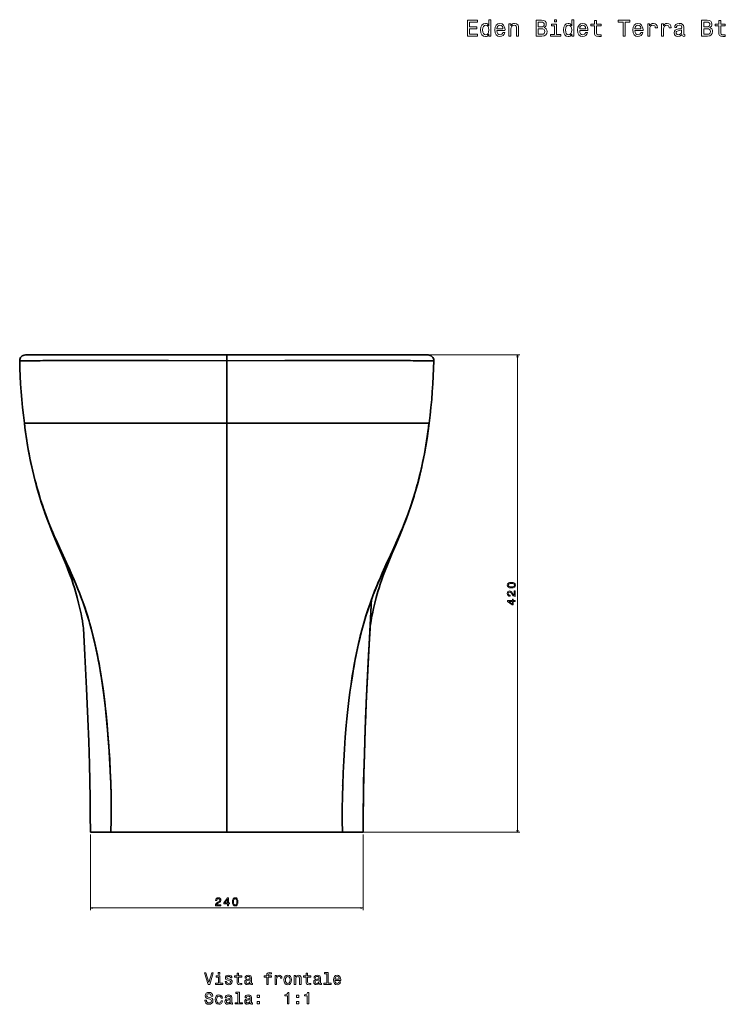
# Model space of a CAD drawing. Extents: x 387 to 1634, y -115 to 1622.
# Tile 3 of 4: x 387 to 1008, y 756 to 1622. Entities that reach past the tile are written whole.
import ezdxf

# ---------------------------------------------------------------- set-up
doc = ezdxf.new("R2010")
doc.units = 0

msp = doc.modelspace()

# ---------------------------------------------------------------- linework, layer by layer
at = {"color": 7, "lineweight": 35, "ltscale": 0.032505}
msp.add_line((393.48, 1327.1), (392.18, 1327.1), dxfattribs=at)
at = {"color": 7, "lineweight": 35}
for p, q in [((392.18, 1327.1), (569.35, 1327.1)), ((569.35, 1327.1), (393.67, 1327.1)), ((413.08, 1327.1), (442.11, 1327.1)), ((569.35, 1327.1), (424.76, 1327.1)), ((429.45, 1327.1), (524.07, 1327.1)), ((452.34, 1327.1), (569.35, 1327.1)), ((524.07, 1327.1), (569.35, 1327.1)), ((746.52, 1327.1), (569.35, 1327.1)), ((569.35, 1327.1), (686.36, 1327.1)), ((746.52, 1327.1), (569.35, 1327.1)), ((614.63, 1327.1), (569.35, 1327.1)), ((569.35, 1327.1), (713.94, 1327.1)), ((709.25, 1327.1), (614.63, 1327.1)), ((725.62, 1327.1), (696.58, 1327.1)), ((569.35, 1322.05), (569.35, 1267.1)), ((569.35, 1322.05), (569.35, 1267.1)), ((406.11, 1267.1), (547.81, 1267.1)), ((406.12, 1267.1), (547.81, 1267.1)), ((547.81, 1267.1), (569.35, 1267.1)), ((547.82, 1267.1), (569.35, 1267.1)), ((569.35, 1267.1), (569.35, 907.1)), ((569.35, 1267.1), (569.35, 907.1)), ((590.89, 1267.1), (569.35, 1267.1)), ((590.88, 1267.1), (569.35, 1267.1)), ((732.59, 1267.1), (590.88, 1267.1)), ((732.58, 1267.1), (590.89, 1267.1)), ((569.35, 907.1), (467.5, 907.1)), ((467.5, 907.1), (569.35, 907.1)), ((671.2, 907.1), (569.35, 907.1)), ((671.2, 907.1), (569.35, 907.1))]:
    msp.add_line(p, q, dxfattribs=at)
at = {"color": 7, "lineweight": 35, "ltscale": 0.000402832}
msp.add_line((392.4, 1327.1), (392.39, 1327.1), dxfattribs=at)
at = {"color": 7, "lineweight": 35, "ltscale": 0.000344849}
msp.add_line((392.39, 1327.1), (392.4, 1327.1), dxfattribs=at)
at = {"color": 7, "lineweight": 35, "ltscale": 0.09776}
for p, q in [((392.4, 1327.1), (396.31, 1327.1)), ((746.3, 1327.1), (742.39, 1327.1))]:
    msp.add_line(p, q, dxfattribs=at)
at = {"color": 7, "lineweight": 35, "ltscale": 0.41908}
for p, q in [((396.31, 1327.1), (413.08, 1327.1)), ((742.39, 1327.1), (725.62, 1327.1))]:
    msp.add_line(p, q, dxfattribs=at)
at = {"color": 7, "lineweight": 35, "ltscale": 2.59399e-05}
for p, q in [((424.76, 1327.1), (424.76, 1327.1)), ((424.76, 1327.1), (424.76, 1327.1)), ((424.76, 1327.1), (424.76, 1327.1)), ((424.76, 1327.1), (424.76, 1327.1)), ((713.94, 1327.1), (713.94, 1327.1)), ((713.94, 1327.1), (713.94, 1327.1)), ((713.94, 1327.1), (713.94, 1327.1)), ((713.94, 1327.1), (713.94, 1327.1))]:
    msp.add_line(p, q, dxfattribs=at)
at = {"color": 7, "lineweight": 35, "ltscale": 0.000952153}
for p, q in [((429.45, 1327.1), (429.49, 1327.1)), ((429.49, 1327.1), (429.45, 1327.1)), ((709.21, 1327.1), (709.25, 1327.1)), ((709.25, 1327.1), (709.21, 1327.1))]:
    msp.add_line(p, q, dxfattribs=at)
at = {"color": 7, "lineweight": 35, "ltscale": 0.255646}
for p, q in [((442.11, 1327.1), (452.34, 1327.1)), ((686.36, 1327.1), (696.58, 1327.1))]:
    msp.add_line(p, q, dxfattribs=at)
at = {"color": 7, "lineweight": 35, "ltscale": 0.000111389}
for p, q in [((524.07, 1327.1), (524.08, 1327.1)), ((524.07, 1327.1), (524.08, 1327.1)), ((614.63, 1327.1), (614.62, 1327.1)), ((614.63, 1327.1), (614.62, 1327.1))]:
    msp.add_line(p, q, dxfattribs=at)
at = {"color": 7, "lineweight": 35, "ltscale": 0.4375}
for p, q in [((551.85, 1327.1), (569.35, 1327.1)), ((569.35, 1327.1), (586.85, 1327.1))]:
    msp.add_line(p, q, dxfattribs=at)
at = {"color": 7, "lineweight": 35, "ltscale": 0.126382}
msp.add_line((569.35, 1327.1), (569.35, 1322.05), dxfattribs=at)
msp.add_line((569.35, 1327.1), (569.35, 1322.05), dxfattribs=at)
at = {"color": 7, "lineweight": 35, "ltscale": 0.000645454}
msp.add_line((742.39, 1327.1), (742.41, 1327.1), dxfattribs=at)
at = {"color": 7, "lineweight": 35, "ltscale": 0.000750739}
msp.add_line((742.39, 1327.1), (742.42, 1327.1), dxfattribs=at)
at = {"color": 7, "lineweight": 13}
for p, q in [((744.42, 1327.1), (827.27, 1327.1)), ((825.27, 907.1), (825.27, 1327.1)), ((449.35, 905.1), (449.35, 838.43)), ((673.35, 907.1), (827.27, 907.1)), ((689.35, 905.1), (689.35, 838.43)), ((689.35, 840.43), (449.35, 840.43))]:
    msp.add_line(p, q, dxfattribs=at)
at = {"color": 7, "lineweight": 35, "ltscale": 0.000343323}
for p, q in [((746.31, 1327.1), (746.3, 1327.1)), ((391.33, 1267.1), (391.35, 1267.1)), ((747.37, 1267.1), (747.35, 1267.1))]:
    msp.add_line(p, q, dxfattribs=at)
at = {"color": 7, "lineweight": 35, "ltscale": 0.000366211}
msp.add_line((746.3, 1327.1), (746.31, 1327.1), dxfattribs=at)
at = {"color": 7, "lineweight": 35, "ltscale": 0.019904}
msp.add_line((569.35, 1294.94), (569.35, 1294.14), dxfattribs=at)
at = {"color": 7, "lineweight": 35, "ltscale": 0.455322}
msp.add_line((569.35, 1285.31), (569.35, 1267.1), dxfattribs=at)
at = {"color": 7, "lineweight": 35, "ltscale": 0.001001}
for p, q in [((406.07, 1267.1), (406.11, 1267.1)), ((732.63, 1267.1), (732.59, 1267.1))]:
    msp.add_line(p, q, dxfattribs=at)
at = {"color": 7, "lineweight": 35, "ltscale": 0.001}
msp.add_line((406.08, 1267.1), (406.12, 1267.1), dxfattribs=at)
at = {"color": 7, "lineweight": 35, "ltscale": 0.125851}
msp.add_line((569.35, 1272.13), (569.35, 1267.1), dxfattribs=at)
at = {"color": 7, "lineweight": 35, "ltscale": 0.000999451}
msp.add_line((732.62, 1267.1), (732.58, 1267.1), dxfattribs=at)
at = {"color": 7, "lineweight": 35, "ltscale": 0.002818}
msp.add_line((441.84, 1112.25), (441.83, 1112.36), dxfattribs=at)
at = {"color": 7, "lineweight": 35, "ltscale": 0.002815}
for p, q in [((441.84, 1112.24), (441.83, 1112.35)), ((696.86, 1112.24), (696.87, 1112.36))]:
    msp.add_line(p, q, dxfattribs=at)
at = {"color": 7, "lineweight": 35, "ltscale": 0.005603}
for p, q in [((462.15, 1020.51), (462.15, 1020.29)), ((462.15, 1020.29), (462.15, 1020.51))]:
    msp.add_line(p, q, dxfattribs=at)
at = {"color": 7, "lineweight": 35, "ltscale": 0.005602}
for p, q in [((676.55, 1020.29), (676.55, 1020.52)), ((676.55, 1020.52), (676.55, 1020.29))]:
    msp.add_line(p, q, dxfattribs=at)
at = {"color": 7, "lineweight": 35, "ltscale": 0.006339}
for p, q in [((464.75, 994.41), (464.75, 994.16)), ((464.75, 994.41), (464.75, 994.16)), ((673.95, 994.16), (673.95, 994.41)), ((673.95, 994.16), (673.95, 994.41))]:
    msp.add_line(p, q, dxfattribs=at)
at = {"color": 7, "lineweight": 35, "ltscale": 0.00724}
for p, q in [((467.35, 947.81), (467.35, 948.1)), ((467.35, 947.81), (467.35, 948.1)), ((671.35, 948.11), (671.35, 947.82)), ((671.35, 948.11), (671.35, 947.82))]:
    msp.add_line(p, q, dxfattribs=at)
at = {"color": 7, "lineweight": 35, "ltscale": 0.45384}
msp.add_line((467.5, 907.1), (449.35, 907.1), dxfattribs=at)
at = {"color": 7, "lineweight": 35, "ltscale": 0.453835}
for p, q in [((467.5, 907.1), (449.35, 907.1)), ((689.35, 907.1), (671.2, 907.1)), ((671.2, 907.1), (689.35, 907.1))]:
    msp.add_line(p, q, dxfattribs=at)
at = {"color": 7, "lineweight": 13}
for points in [[(781.18, 1607.67), (790.06, 1607.67), (790.06, 1609.37), (783.04, 1609.37), (783.04, 1614.11), (789.29, 1614.11), (789.29, 1615.78), (783.04, 1615.78), (783.04, 1619.98), (789.9, 1619.98), (789.9, 1621.67), (781.18, 1621.67)], [(800.05, 1609.35), (800.05, 1607.67), (801.82, 1607.67), (801.82, 1622.16), (800.07, 1622.16), (800.07, 1616.85), (798.72, 1618.39), (797.89, 1618.75), (796.94, 1618.89), (795.23, 1618.49), (793.89, 1617.36), (793.03, 1615.54), (792.72, 1613.1), (793.03, 1610.66), (793.89, 1608.82), (795.23, 1607.67), (796.94, 1607.29), (797.89, 1607.43), (798.74, 1607.8)], [(848.66, 1615.24), (850.08, 1616.41), (850.44, 1617.2), (850.56, 1618.16), (850.3, 1619.68), (849.51, 1620.77), (848.24, 1621.43), (846.46, 1621.67), (841.48, 1621.67), (841.48, 1607.67), (846.75, 1607.67), (848.62, 1607.96), (850.01, 1608.78), (850.88, 1610.09), (851.18, 1611.87), (851, 1613.06), (850.52, 1614.05), (849.73, 1614.77)], [(859.6, 1622.16), (857.72, 1622.16), (857.72, 1620.14), (859.6, 1620.14)], [(872.91, 1609.35), (872.91, 1607.67), (874.69, 1607.67), (874.69, 1622.16), (872.93, 1622.16), (872.93, 1616.85), (871.58, 1618.39), (870.75, 1618.75), (869.8, 1618.89), (868.09, 1618.49), (866.76, 1617.36), (865.89, 1615.54), (865.59, 1613.1), (865.89, 1610.66), (866.76, 1608.82), (868.09, 1607.67), (869.8, 1607.29), (870.75, 1607.43), (871.6, 1607.8)], [(892.92, 1616.63), (892.92, 1611.2), (893.04, 1609.45), (893.61, 1608.24), (894.74, 1607.53), (896.65, 1607.29), (898.75, 1607.39), (898.75, 1608.92), (897.22, 1608.8), (895.83, 1608.97), (895.08, 1609.47), (894.76, 1610.32), (894.7, 1611.51), (894.7, 1616.63), (898.75, 1616.63), (898.75, 1618.14), (894.7, 1618.14), (894.7, 1621.31), (892.92, 1621.31), (892.92, 1618.14), (889.86, 1618.14), (889.86, 1616.63)], [(918.08, 1607.67), (919.93, 1607.67), (919.93, 1619.98), (924.17, 1619.98), (924.17, 1621.67), (913.82, 1621.67), (913.82, 1619.98), (918.08, 1619.98)], [(994.39, 1615.24), (995.8, 1616.41), (996.17, 1617.2), (996.29, 1618.16), (996.03, 1619.68), (995.24, 1620.77), (993.97, 1621.43), (992.19, 1621.67), (987.21, 1621.67), (987.21, 1607.67), (992.48, 1607.67), (994.35, 1607.96), (995.74, 1608.78), (996.61, 1610.09), (996.91, 1611.87), (996.73, 1613.06), (996.25, 1614.05), (995.46, 1614.77)], [(1002.22, 1616.63), (1002.22, 1611.2), (1002.34, 1609.45), (1002.91, 1608.24), (1004.04, 1607.53), (1005.95, 1607.29), (1008.05, 1607.39), (1008.05, 1608.92), (1006.52, 1608.8), (1005.12, 1608.97), (1004.38, 1609.47), (1004.06, 1610.32), (1003.99, 1611.51), (1003.99, 1616.63), (1008.05, 1616.63), (1008.05, 1618.14), (1003.99, 1618.14), (1003.99, 1621.31), (1002.22, 1621.31), (1002.22, 1618.14), (999.15, 1618.14), (999.15, 1616.63)], [(797.24, 1617.3), (798.41, 1617.01), (799.3, 1616.23), (799.82, 1614.92), (800.03, 1613.1), (799.82, 1611.26), (799.3, 1609.95), (798.41, 1609.15), (797.24, 1608.88), (796.13, 1609.15), (795.29, 1609.95), (794.72, 1611.29), (794.54, 1613.1), (794.72, 1614.9), (795.29, 1616.21), (796.13, 1617.01)], [(807.09, 1612.58), (814.19, 1612.58), (814.21, 1613.4), (813.89, 1615.72), (813, 1617.46), (811.59, 1618.51), (809.71, 1618.89), (807.87, 1618.49), (806.46, 1617.36), (805.55, 1615.52), (805.23, 1613.1), (805.53, 1610.62), (806.44, 1608.8), (807.83, 1607.67), (809.65, 1607.29), (811.22, 1607.55), (812.51, 1608.24), (813.46, 1609.33), (814.01, 1610.78), (812.25, 1610.78), (811.89, 1609.97), (811.36, 1609.37), (809.87, 1608.88), (808.72, 1609.11), (807.85, 1609.81), (807.29, 1610.96), (807.09, 1612.52)], [(807.09, 1614.07), (807.31, 1615.46), (807.85, 1616.49), (808.68, 1617.11), (809.77, 1617.34), (810.84, 1617.11), (811.67, 1616.49), (812.17, 1615.46), (812.35, 1614.07)], [(817.68, 1607.67), (819.45, 1607.67), (819.45, 1613.93), (819.63, 1615.36), (820.22, 1616.41), (821.13, 1617.05), (822.34, 1617.3), (823.31, 1617.09), (823.91, 1616.55), (824.21, 1615.64), (824.31, 1614.43), (824.31, 1607.67), (826.09, 1607.67), (826.09, 1614.8), (826.01, 1616.23), (825.65, 1617.42), (824.46, 1618.51), (822.6, 1618.89), (821.57, 1618.75), (820.7, 1618.37), (819.96, 1617.72), (819.37, 1616.85), (819.37, 1618.51), (817.68, 1618.51)], [(846.08, 1615.86), (843.34, 1615.86), (843.34, 1620), (846.24, 1620), (847.33, 1619.88), (848.1, 1619.52), (848.56, 1618.89), (848.72, 1617.96), (848.54, 1617.03), (848.06, 1616.39), (847.23, 1615.99)], [(846.53, 1609.35), (843.34, 1609.35), (843.34, 1614.17), (846.34, 1614.17), (847.61, 1614.03), (848.52, 1613.6), (849.07, 1612.88), (849.25, 1611.83), (849.07, 1610.72), (848.56, 1609.95), (847.72, 1609.49)], [(859.54, 1609.17), (859.54, 1618.14), (854.98, 1618.14), (854.98, 1616.63), (857.76, 1616.63), (857.76, 1609.17), (854.13, 1609.17), (854.13, 1607.67), (863.21, 1607.67), (863.21, 1609.17)], [(870.11, 1617.3), (871.28, 1617.01), (872.16, 1616.23), (872.69, 1614.92), (872.89, 1613.1), (872.69, 1611.26), (872.16, 1609.95), (871.28, 1609.15), (870.11, 1608.88), (869, 1609.15), (868.15, 1609.95), (867.59, 1611.29), (867.4, 1613.1), (867.59, 1614.9), (868.15, 1616.21), (869, 1617.01)], [(879.95, 1612.58), (887.05, 1612.58), (887.07, 1613.4), (886.75, 1615.72), (885.86, 1617.46), (884.45, 1618.51), (882.57, 1618.89), (880.74, 1618.49), (879.33, 1617.36), (878.42, 1615.52), (878.1, 1613.1), (878.4, 1610.62), (879.31, 1608.8), (880.7, 1607.67), (882.51, 1607.29), (884.09, 1607.55), (885.38, 1608.24), (886.33, 1609.33), (886.87, 1610.78), (885.12, 1610.78), (884.75, 1609.97), (884.23, 1609.37), (882.74, 1608.88), (881.59, 1609.11), (880.72, 1609.81), (880.15, 1610.96), (879.95, 1612.52)], [(879.95, 1614.07), (880.17, 1615.46), (880.72, 1616.49), (881.55, 1617.11), (882.63, 1617.34), (883.7, 1617.11), (884.53, 1616.49), (885.04, 1615.46), (885.22, 1614.07)], [(928.53, 1612.58), (935.63, 1612.58), (935.65, 1613.4), (935.33, 1615.72), (934.44, 1617.46), (933.03, 1618.51), (931.15, 1618.89), (929.31, 1618.49), (927.9, 1617.36), (926.99, 1615.52), (926.67, 1613.1), (926.97, 1610.62), (927.88, 1608.8), (929.27, 1607.67), (931.09, 1607.29), (932.66, 1607.55), (933.95, 1608.24), (934.9, 1609.33), (935.45, 1610.78), (933.69, 1610.78), (933.33, 1609.97), (932.8, 1609.37), (931.31, 1608.88), (930.16, 1609.11), (929.29, 1609.81), (928.73, 1610.96), (928.53, 1612.52)], [(928.53, 1614.07), (928.75, 1615.46), (929.29, 1616.49), (930.12, 1617.11), (931.21, 1617.34), (932.28, 1617.11), (933.11, 1616.49), (933.61, 1615.46), (933.79, 1614.07)], [(939.78, 1607.67), (941.56, 1607.67), (941.56, 1613.87), (941.74, 1615.36), (942.29, 1616.43), (943.17, 1617.07), (944.36, 1617.3), (945.25, 1617.16), (945.92, 1616.75), (946.32, 1616.07), (946.46, 1615.14), (948.26, 1615.14), (948.01, 1616.77), (947.35, 1617.94), (946.24, 1618.65), (944.73, 1618.89), (943.7, 1618.73), (942.81, 1618.33), (942.02, 1617.64), (941.4, 1616.71), (941.4, 1618.51), (939.78, 1618.51)], [(951.93, 1607.67), (953.7, 1607.67), (953.7, 1613.87), (953.89, 1615.36), (954.43, 1616.43), (955.32, 1617.07), (956.51, 1617.3), (957.4, 1617.16), (958.06, 1616.75), (958.46, 1616.07), (958.61, 1615.14), (960.4, 1615.14), (960.16, 1616.77), (959.49, 1617.94), (958.38, 1618.65), (956.87, 1618.89), (955.84, 1618.73), (954.95, 1618.33), (954.17, 1617.64), (953.54, 1616.71), (953.54, 1618.51), (951.93, 1618.51)], [(969.84, 1609.09), (969.84, 1609.03), (969.94, 1608.34), (970.25, 1607.86), (971.52, 1607.47), (972.5, 1607.63), (972.5, 1609.01), (972.08, 1608.94), (971.52, 1609.21), (971.42, 1610.01), (971.42, 1615.62), (971.17, 1617.05), (970.47, 1618.06), (969.24, 1618.67), (967.5, 1618.89), (965.81, 1618.65), (964.56, 1617.96), (963.77, 1616.89), (963.51, 1615.48), (963.51, 1615.36), (965.1, 1615.36), (965.24, 1616.21), (965.69, 1616.81), (966.41, 1617.18), (967.44, 1617.32), (968.43, 1617.22), (969.14, 1616.91), (969.56, 1616.39), (969.7, 1615.66), (969.62, 1614.82), (969.3, 1614.39), (968.49, 1614.19), (966.98, 1614.03), (965.24, 1613.67), (964.01, 1613.02), (963.29, 1612.01), (963.06, 1610.52), (963.27, 1609.19), (963.89, 1608.2), (964.9, 1607.57), (966.29, 1607.35), (968.17, 1607.77)], [(969.64, 1611.47), (969.4, 1610.42), (968.75, 1609.61), (967.78, 1609.09), (966.59, 1608.9), (965.83, 1609.01), (965.28, 1609.33), (964.94, 1609.89), (964.84, 1610.68), (964.92, 1611.39), (965.24, 1611.89), (966.53, 1612.46), (968.17, 1612.7), (969.64, 1613.18)], [(991.81, 1615.86), (989.07, 1615.86), (989.07, 1620), (991.97, 1620), (993.06, 1619.88), (993.83, 1619.52), (994.29, 1618.89), (994.45, 1617.96), (994.27, 1617.03), (993.79, 1616.39), (992.96, 1615.99)], [(992.25, 1609.35), (989.07, 1609.35), (989.07, 1614.17), (992.07, 1614.17), (993.34, 1614.03), (994.25, 1613.6), (994.8, 1612.88), (994.98, 1611.83), (994.8, 1610.72), (994.29, 1609.95), (993.44, 1609.49)], [(819.85, 1122.14), (821.43, 1122.29), (822.56, 1122.77), (823.25, 1123.52), (823.47, 1124.57), (823.25, 1125.61), (822.56, 1126.37), (821.43, 1126.83), (819.85, 1126.99), (818.28, 1126.83), (817.65, 1126.64), (817.14, 1126.37), (816.45, 1125.61), (816.22, 1124.57), (816.45, 1123.52), (817.15, 1122.77), (818.28, 1122.29)], [(823.27, 1114.64), (823.27, 1119.45), (822.4, 1119.45), (822.4, 1115.65), (821.93, 1115.86), (821.53, 1116.22), (820.82, 1117.34), (820.52, 1117.94), (820.08, 1118.6), (819.58, 1119.08), (818.98, 1119.35), (818.31, 1119.45), (817.46, 1119.28), (816.79, 1118.81), (816.37, 1118.08), (816.22, 1117.14), (816.39, 1116.17), (816.86, 1115.44), (817.62, 1114.96), (818.62, 1114.8), (818.76, 1114.8), (818.76, 1115.72), (818.68, 1115.72), (817.99, 1115.81), (817.49, 1116.08), (817.17, 1116.52), (817.06, 1117.09), (817.16, 1117.68), (817.41, 1118.11), (817.8, 1118.39), (818.3, 1118.49), (818.76, 1118.42), (819.15, 1118.23), (819.5, 1117.91), (819.8, 1117.46), (820.12, 1116.87), (820.75, 1115.88), (821.41, 1115.18), (822.22, 1114.77), (823.24, 1114.64)], [(819.85, 1123.11), (818.63, 1123.19), (817.75, 1123.44), (817.24, 1123.9), (817.06, 1124.57), (817.24, 1125.24), (817.75, 1125.69), (818.63, 1125.94), (819.85, 1126.03), (821.08, 1125.94), (821.96, 1125.69), (822.47, 1125.24), (822.64, 1124.57), (822.47, 1123.9), (821.96, 1123.44), (821.08, 1123.19)], [(823.27, 1110.18), (823.27, 1111.09), (821.53, 1111.09), (821.53, 1112.09), (820.73, 1112.09), (820.73, 1111.09), (816.42, 1111.09), (816.42, 1110.17), (820.65, 1107.11), (821.53, 1107.11), (821.53, 1110.18)], [(820.73, 1107.95), (817.59, 1110.18), (820.73, 1110.18)], [(559.42, 842.43), (564.23, 842.43), (564.23, 843.3), (560.42, 843.3), (560.64, 843.77), (561, 844.16), (562.12, 844.88), (562.71, 845.18), (563.38, 845.62), (563.85, 846.12), (564.13, 846.72), (564.23, 847.39), (564.06, 848.24), (563.58, 848.9), (562.86, 849.33), (561.92, 849.48), (560.95, 849.31), (560.21, 848.83), (559.74, 848.08), (559.58, 847.08), (559.58, 846.94), (560.5, 846.94), (560.5, 847.02), (560.59, 847.7), (560.86, 848.21), (561.29, 848.53), (561.87, 848.64), (562.45, 848.54), (562.89, 848.29), (563.17, 847.9), (563.27, 847.4), (563.2, 846.94), (563.01, 846.54), (562.68, 846.2), (562.24, 845.9), (561.65, 845.58), (560.66, 844.95), (559.96, 844.28), (559.55, 843.48), (559.42, 842.46)], [(569.9, 842.43), (570.81, 842.43), (570.81, 844.16), (571.81, 844.16), (571.81, 844.97), (570.81, 844.97), (570.81, 849.28), (569.89, 849.28), (566.83, 845.05), (566.83, 844.16), (569.9, 844.16)], [(574.39, 845.85), (574.54, 844.26), (575.02, 843.13), (575.77, 842.45), (576.82, 842.23), (577.86, 842.45), (578.62, 843.13), (579.08, 844.26), (579.24, 845.85), (579.08, 847.42), (578.89, 848.05), (578.62, 848.56), (577.86, 849.25), (576.82, 849.48), (575.77, 849.25), (575.02, 848.55), (574.54, 847.42)], [(567.67, 844.97), (569.9, 848.11), (569.9, 844.97)], [(575.36, 845.85), (575.44, 847.07), (575.69, 847.95), (576.15, 848.46), (576.82, 848.64), (577.49, 848.46), (577.94, 847.95), (578.19, 847.07), (578.27, 845.85), (578.19, 844.62), (577.94, 843.74), (577.49, 843.23), (576.82, 843.05), (576.15, 843.23), (575.69, 843.74), (575.44, 844.62)], [(556.19, 783.24), (553.69, 774.72), (551.11, 783.24), (549.74, 783.24), (552.97, 773.22), (554.41, 773.22), (557.56, 783.24)], [(563.25, 774.29), (563.25, 780.7), (560, 780.7), (560, 779.62), (561.99, 779.62), (561.99, 774.29), (559.39, 774.29), (559.39, 773.22), (565.88, 773.22), (565.88, 774.29)], [(563.3, 783.57), (561.96, 783.57), (561.96, 782.13), (563.3, 782.13)], [(571.84, 777.73), (570.62, 778.02), (569.71, 778.35), (569.41, 779.03), (569.49, 779.51), (569.8, 779.85), (570.29, 780.07), (570.99, 780.16), (571.67, 780.07), (572.2, 779.81), (572.55, 779.42), (572.69, 778.9), (573.93, 778.9), (573.93, 778.93), (573.72, 779.87), (573.12, 780.6), (572.2, 781.06), (570.99, 781.24), (569.77, 781.06), (568.87, 780.59), (568.31, 779.88), (568.14, 778.99), (568.27, 778.12), (568.67, 777.52), (569.33, 777.09), (570.3, 776.78), (571.71, 776.44), (572.58, 776.08), (572.81, 775.79), (572.89, 775.36), (572.76, 774.82), (572.42, 774.42), (571.86, 774.16), (571.11, 774.07), (570.31, 774.16), (569.74, 774.46), (569.35, 774.95), (569.19, 775.63), (567.97, 775.63), (568.17, 774.48), (568.76, 773.64), (569.7, 773.14), (570.99, 772.95), (572.35, 773.14), (573.34, 773.64), (573.95, 774.45), (574.16, 775.5), (574, 776.41), (573.56, 777.03), (572.82, 777.43)], [(578.43, 779.62), (578.43, 775.75), (578.51, 774.49), (578.92, 773.63), (579.72, 773.12), (581.09, 772.95), (582.59, 773.02), (582.59, 774.12), (581.5, 774.03), (580.5, 774.15), (579.97, 774.51), (579.74, 775.11), (579.7, 775.96), (579.7, 779.62), (582.59, 779.62), (582.59, 780.7), (579.7, 780.7), (579.7, 782.97), (578.43, 782.97), (578.43, 780.7), (576.24, 780.7), (576.24, 779.62)], [(590, 774.23), (590, 774.19), (590.07, 773.7), (590.29, 773.35), (591.19, 773.08), (591.9, 773.2), (591.9, 774.18), (591.6, 774.13), (591.19, 774.32), (591.12, 774.9), (591.12, 778.9), (590.95, 779.92), (590.44, 780.65), (589.57, 781.08), (588.33, 781.24), (587.12, 781.06), (586.22, 780.57), (585.66, 779.81), (585.47, 778.8), (585.47, 778.71), (586.61, 778.71), (586.71, 779.32), (587.03, 779.75), (587.55, 780.01), (588.28, 780.11), (588.99, 780.04), (589.49, 779.82), (589.8, 779.45), (589.9, 778.93), (589.84, 778.33), (589.61, 778.02), (589.03, 777.88), (587.95, 777.76), (586.71, 777.5), (585.83, 777.04), (585.31, 776.32), (585.16, 775.26), (585.3, 774.31), (585.75, 773.6), (586.47, 773.15), (587.46, 772.99), (588.8, 773.3)], [(604.51, 779.62), (604.51, 773.22), (605.78, 773.22), (605.78, 779.62), (608.66, 779.62), (608.66, 780.7), (605.78, 780.7), (605.78, 781.18), (605.88, 781.75), (606.21, 782.14), (606.77, 782.37), (607.58, 782.46), (608.66, 782.4), (608.66, 783.5), (607.29, 783.57), (606.05, 783.44), (605.18, 783.05), (604.67, 782.37), (604.51, 781.41), (604.51, 780.7), (602.19, 780.7), (602.19, 779.62)], [(611.9, 773.22), (613.17, 773.22), (613.17, 777.65), (613.3, 778.71), (613.69, 779.48), (614.32, 779.94), (615.17, 780.1), (615.8, 780), (616.28, 779.71), (616.57, 779.22), (616.67, 778.56), (617.95, 778.56), (617.78, 779.72), (617.3, 780.56), (616.51, 781.06), (615.43, 781.24), (614.7, 781.12), (614.06, 780.83), (613.5, 780.34), (613.05, 779.68), (613.05, 780.96), (611.9, 780.96)], [(619.72, 777.09), (619.95, 775.33), (620.62, 774.03), (621.67, 773.22), (623.08, 772.95), (624.48, 773.22), (625.53, 774.02), (626.19, 775.31), (626.44, 777.09), (626.19, 778.84), (625.53, 780.16), (624.48, 780.95), (623.08, 781.24), (621.67, 780.95), (620.62, 780.14), (619.95, 778.84)], [(621.02, 777.1), (621.15, 778.4), (621.55, 779.33), (622.2, 779.91), (623.08, 780.11), (623.95, 779.91), (624.59, 779.35), (625, 778.4), (625.14, 777.1), (625, 775.79), (624.59, 774.84), (623.95, 774.26), (623.08, 774.07), (622.2, 774.26), (621.55, 774.84), (621.15, 775.79)], [(628.77, 773.22), (630.04, 773.22), (630.04, 777.69), (630.17, 778.71), (630.59, 779.46), (631.24, 779.92), (632.1, 780.1), (632.79, 779.95), (633.23, 779.56), (633.44, 778.92), (633.51, 778.05), (633.51, 773.22), (634.78, 773.22), (634.78, 778.31), (634.72, 779.33), (634.46, 780.18), (633.61, 780.96), (632.29, 781.24), (631.55, 781.14), (630.93, 780.86), (630.4, 780.4), (629.98, 779.78), (629.98, 780.96), (628.77, 780.96)], [(639.15, 779.62), (639.15, 775.75), (639.23, 774.49), (639.64, 773.63), (640.44, 773.12), (641.81, 772.95), (643.31, 773.02), (643.31, 774.12), (642.22, 774.03), (641.22, 774.15), (640.69, 774.51), (640.46, 775.11), (640.42, 775.96), (640.42, 779.62), (643.31, 779.62), (643.31, 780.7), (640.42, 780.7), (640.42, 782.97), (639.15, 782.97), (639.15, 780.7), (636.96, 780.7), (636.96, 779.62)], [(650.72, 774.23), (650.72, 774.19), (650.79, 773.7), (651.01, 773.35), (651.91, 773.08), (652.62, 773.2), (652.62, 774.18), (652.32, 774.13), (651.91, 774.32), (651.84, 774.9), (651.84, 778.9), (651.67, 779.92), (651.16, 780.65), (650.29, 781.08), (649.05, 781.24), (647.84, 781.06), (646.94, 780.57), (646.38, 779.81), (646.19, 778.8), (646.19, 778.71), (647.33, 778.71), (647.43, 779.32), (647.75, 779.75), (648.27, 780.01), (649, 780.11), (649.71, 780.04), (650.21, 779.82), (650.52, 779.45), (650.62, 778.93), (650.56, 778.33), (650.33, 778.02), (649.75, 777.88), (648.67, 777.76), (647.43, 777.5), (646.55, 777.04), (646.04, 776.32), (645.88, 775.26), (646.02, 774.31), (646.47, 773.6), (647.19, 773.15), (648.18, 772.99), (649.52, 773.3)], [(657.32, 782.5), (657.32, 774.29), (654.71, 774.29), (654.71, 773.22), (661.18, 773.22), (661.18, 774.29), (658.59, 774.29), (658.59, 783.57), (655.33, 783.57), (655.33, 782.5)], [(664.58, 776.73), (669.65, 776.73), (669.67, 777.32), (669.44, 778.97), (668.8, 780.21), (667.79, 780.96), (666.45, 781.24), (665.14, 780.95), (664.13, 780.14), (663.48, 778.83), (663.25, 777.1), (663.47, 775.33), (664.12, 774.03), (665.11, 773.22), (666.41, 772.95), (667.53, 773.14), (668.46, 773.63), (669.13, 774.41), (669.52, 775.44), (668.27, 775.44), (668.01, 774.87), (667.63, 774.43), (666.57, 774.09), (665.75, 774.25), (665.13, 774.75), (664.72, 775.57), (664.58, 776.68)], [(664.58, 777.79), (664.74, 778.79), (665.13, 779.52), (665.72, 779.97), (666.5, 780.13), (667.26, 779.97), (667.85, 779.52), (668.21, 778.79), (668.34, 777.79)], [(589.85, 775.93), (589.68, 775.18), (589.22, 774.61), (588.53, 774.23), (587.68, 774.1), (587.13, 774.18), (586.74, 774.41), (586.5, 774.81), (586.42, 775.37), (586.48, 775.88), (586.71, 776.24), (587.63, 776.64), (588.8, 776.81), (589.85, 777.16)], [(650.57, 775.93), (650.4, 775.18), (649.94, 774.61), (649.25, 774.23), (648.4, 774.1), (647.85, 774.18), (647.46, 774.41), (647.22, 774.81), (647.14, 775.37), (647.2, 775.88), (647.43, 776.24), (648.36, 776.64), (649.52, 776.81), (650.57, 777.16)], [(551.41, 759.25), (550.1, 759.25), (550.39, 757.72), (551.11, 756.6), (552.22, 755.92), (553.72, 755.67), (555.2, 755.9), (556.31, 756.54), (557.01, 757.53), (557.27, 758.84), (557.06, 760.03), (556.45, 760.79), (555.47, 761.29), (554.16, 761.67), (553.04, 761.94), (552.3, 762.26), (551.89, 762.72), (551.76, 763.44), (551.89, 764.09), (552.26, 764.58), (552.84, 764.91), (553.63, 765.03), (554.44, 764.88), (555.07, 764.49), (555.49, 763.84), (555.69, 762.97), (557, 762.97), (557, 762.99), (556.77, 764.35), (556.09, 765.36), (555.03, 765.99), (553.59, 766.21), (552.29, 765.99), (551.28, 765.39), (550.63, 764.45), (550.4, 763.24), (550.59, 762.16), (551.14, 761.42), (552, 760.93), (553.18, 760.56), (554.35, 760.23), (555.23, 759.91), (555.76, 759.45), (555.95, 758.7), (555.78, 757.94), (555.33, 757.36), (554.65, 757), (553.77, 756.88), (552.79, 757.04), (552.04, 757.5), (551.57, 758.25)], [(564.31, 761.12), (565.56, 761.12), (565.3, 762.27), (564.68, 763.18), (563.72, 763.74), (562.46, 763.96), (561.08, 763.67), (560.03, 762.86), (559.36, 761.55), (559.13, 759.8), (559.35, 758.05), (560, 756.75), (561.02, 755.95), (562.42, 755.67), (563.66, 755.89), (564.62, 756.5), (565.29, 757.45), (565.57, 758.71), (564.36, 758.71), (564.15, 757.91), (563.74, 757.3), (563.17, 756.93), (562.46, 756.81), (561.58, 757), (560.95, 757.58), (560.56, 758.51), (560.43, 759.84), (560.56, 761.14), (560.96, 762.07), (561.61, 762.65), (562.46, 762.85), (563.21, 762.72), (563.77, 762.39), (564.15, 761.84)], [(572.65, 756.96), (572.65, 756.91), (572.72, 756.42), (572.94, 756.08), (573.84, 755.8), (574.55, 755.92), (574.55, 756.9), (574.25, 756.86), (573.84, 757.04), (573.77, 757.62), (573.77, 761.63), (573.6, 762.65), (573.1, 763.37), (572.22, 763.8), (570.98, 763.96), (569.77, 763.79), (568.87, 763.3), (568.31, 762.53), (568.12, 761.52), (568.12, 761.44), (569.26, 761.44), (569.36, 762.04), (569.68, 762.48), (570.2, 762.73), (570.93, 762.84), (571.64, 762.76), (572.14, 762.55), (572.45, 762.17), (572.55, 761.65), (572.49, 761.05), (572.26, 760.75), (571.68, 760.6), (570.6, 760.49), (569.36, 760.23), (568.48, 759.77), (567.97, 759.05), (567.81, 757.98), (567.95, 757.03), (568.4, 756.32), (569.12, 755.88), (570.11, 755.72), (571.45, 756.02)], [(579.25, 765.23), (579.25, 757.01), (576.64, 757.01), (576.64, 755.95), (583.11, 755.95), (583.11, 757.01), (580.52, 757.01), (580.52, 766.29), (577.26, 766.29), (577.26, 765.23)], [(590, 756.96), (590, 756.91), (590.07, 756.42), (590.29, 756.08), (591.19, 755.8), (591.9, 755.92), (591.9, 756.9), (591.6, 756.86), (591.19, 757.04), (591.12, 757.62), (591.12, 761.63), (590.95, 762.65), (590.44, 763.37), (589.57, 763.8), (588.33, 763.96), (587.12, 763.79), (586.22, 763.3), (585.66, 762.53), (585.47, 761.52), (585.47, 761.44), (586.61, 761.44), (586.71, 762.04), (587.03, 762.48), (587.55, 762.73), (588.28, 762.84), (588.99, 762.76), (589.49, 762.55), (589.8, 762.17), (589.9, 761.65), (589.84, 761.05), (589.61, 760.75), (589.03, 760.6), (587.95, 760.49), (586.71, 760.23), (585.83, 759.77), (585.31, 759.05), (585.16, 757.98), (585.3, 757.03), (585.75, 756.32), (586.47, 755.88), (587.46, 755.72), (588.8, 756.02)], [(596.06, 761.54), (598.05, 761.54), (598.05, 763.69), (596.06, 763.69)], [(622.82, 755.95), (624.13, 755.95), (624.13, 766.02), (623.15, 766.02), (622.89, 765.14), (622.38, 764.55), (621.58, 764.2), (620.49, 764.09), (620.49, 763.07), (622.82, 763.07)], [(630.76, 761.54), (632.75, 761.54), (632.75, 763.69), (630.76, 763.69)], [(640.17, 755.95), (641.48, 755.95), (641.48, 766.02), (640.5, 766.02), (640.24, 765.14), (639.72, 764.55), (638.93, 764.2), (637.84, 764.09), (637.84, 763.07), (640.17, 763.07)], [(572.5, 758.66), (572.33, 757.91), (571.87, 757.33), (571.18, 756.96), (570.33, 756.83), (569.78, 756.9), (569.39, 757.13), (569.15, 757.53), (569.08, 758.09), (569.13, 758.6), (569.36, 758.96), (570.29, 759.36), (571.45, 759.54), (572.5, 759.88)], [(589.85, 758.66), (589.68, 757.91), (589.22, 757.33), (588.53, 756.96), (587.68, 756.83), (587.13, 756.9), (586.74, 757.13), (586.5, 757.53), (586.42, 758.09), (586.48, 758.6), (586.71, 758.96), (587.63, 759.36), (588.8, 759.54), (589.85, 759.88)], [(596.06, 755.95), (598.05, 755.95), (598.05, 758.09), (596.06, 758.09)], [(630.76, 755.95), (632.75, 755.95), (632.75, 758.09), (630.76, 758.09)]]:
    msp.add_lwpolyline(points, close=True, dxfattribs=at)
for points in [[(825.79, 1325.17), (825.27, 1327.1), (824.75, 1325.17)], [(824.75, 909.03), (825.27, 907.1), (825.79, 909.03)], [(451.28, 840.95), (449.35, 840.43), (451.28, 839.91)], [(687.42, 839.91), (689.35, 840.43), (687.42, 840.95)]]:
    msp.add_lwpolyline(points, dxfattribs=at)
at = {"color": 7, "lineweight": 35}
for points in [[(387.18, 1322.02), (387.18, 1322.02), (387.18, 1322.02), (387.19, 1322.01), (387.23, 1322.01), (387.59, 1321.99), (391.07, 1321.98), (405.27, 1322.07), (413.83, 1322.18), (421.84, 1322.26), (428.24, 1322.31), (449.99, 1322.38), (462.72, 1322.36), (496.47, 1322.23), (518.11, 1322.15), (569.35, 1322.05)], [(387.18, 1322.02), (387.18, 1322.02), (387.18, 1322.02), (387.19, 1322.01), (387.2, 1322.01), (387.31, 1322), (388.31, 1321.98), (394.22, 1321.98), (407.58, 1322.1), (420.91, 1322.25), (432.76, 1322.34), (444.14, 1322.38), (456.26, 1322.37), (470.55, 1322.34), (509.29, 1322.18), (569.35, 1322.05)], [(387.18, 1322.02), (387.34, 1315.22), (387.61, 1308.43), (387.97, 1301.61), (388.44, 1294.7), (389.01, 1287.79), (389.69, 1280.89), (390.47, 1273.99), (391.35, 1267.1)], [(751.52, 1322.02), (751.52, 1322.02), (751.52, 1322.02), (751.51, 1322.01), (751.47, 1322.01), (751.1, 1321.99), (747.63, 1321.98), (733.43, 1322.07), (724.87, 1322.18), (716.86, 1322.26), (710.46, 1322.31), (688.71, 1322.38), (675.98, 1322.36), (642.22, 1322.23), (620.59, 1322.15), (569.35, 1322.05)], [(751.52, 1322.02), (751.52, 1322.02), (751.52, 1322.02), (751.51, 1322.01), (751.5, 1322.01), (751.39, 1322), (750.38, 1321.98), (744.48, 1321.98), (731.12, 1322.1), (720.42, 1322.22), (708.5, 1322.33), (689.1, 1322.38), (675.89, 1322.36), (641.15, 1322.23), (569.35, 1322.05)], [(751.52, 1322.02), (751.35, 1315.22), (751.09, 1308.43), (750.73, 1301.61), (750.26, 1294.7), (749.69, 1287.79), (749.01, 1280.89), (748.23, 1273.99), (747.35, 1267.1)], [(391.33, 1267.09), (392.12, 1260.51), (393.04, 1253.96), (394.08, 1247.42), (395.25, 1240.89), (396.73, 1233.46), (398.36, 1226.06), (399.24, 1222.32), (400.17, 1218.58), (401.1, 1214.97), (402.07, 1211.37), (403.74, 1205.54), (405.51, 1199.75), (407.4, 1193.99), (409.39, 1188.27), (411.5, 1182.6), (413.83, 1176.69), (416.26, 1170.83), (418.8, 1165), (421.57, 1158.83), (423.45, 1154.73), (427.25, 1146.55), (430.8, 1138.84), (432.54, 1134.98), (435.08, 1129.17), (436.94, 1124.77), (438.74, 1120.34), (440.06, 1116.97), (441.34, 1113.58), (442.99, 1109.04), (444.57, 1104.47), (446.08, 1099.87), (447.15, 1096.43), (448.19, 1092.98), (449.19, 1089.47), (450.16, 1085.96), (451.97, 1078.93), (453.24, 1073.57), (454.44, 1068.19), (455.56, 1062.8), (456.36, 1058.74), (457.11, 1054.68), (458.51, 1046.54), (459.78, 1038.38), (460.92, 1030.19), (462.09, 1020.83), (463.13, 1011.44), (464.06, 1002.03), (464.88, 992.63), (465.68, 981.96), (466.35, 971.28), (466.88, 960.59), (467.29, 949.9), (467.55, 939.2), (467.68, 928.5), (467.66, 917.8), (467.5, 907.1)], [(391.39, 1267.1), (391.83, 1263.23), (392.31, 1259.36), (392.85, 1255.49), (393.43, 1251.63), (394.05, 1247.77), (394.72, 1243.92), (395.43, 1240.08), (396.19, 1236.25), (396.98, 1232.43), (397.81, 1228.62), (398.69, 1224.83), (399.6, 1221.07), (400.54, 1217.32), (401.53, 1213.61), (402.55, 1209.91), (403.6, 1206.25)], [(671.2, 907.1), (671.04, 917.56), (671.02, 928.02), (671.13, 938.48), (671.38, 948.94), (671.76, 959.39), (672.27, 969.84), (672.91, 980.29), (673.67, 990.72), (674.56, 1001.14), (675.1, 1006.87), (675.69, 1012.58), (676.26, 1017.79), (676.87, 1022.99), (677.79, 1030.26), (678.79, 1037.52), (679.9, 1044.75), (681.25, 1052.84), (682.76, 1060.89), (683.56, 1064.91), (684.41, 1068.91), (685.61, 1074.24), (686.89, 1079.56), (688.24, 1084.85), (689.99, 1091.18), (691.87, 1097.47), (693.87, 1103.72), (696.02, 1109.92), (698.29, 1116.07), (700.7, 1122.18), (702.3, 1126.05), (703.94, 1129.91), (706.21, 1135.09), (708.54, 1140.24), (712.5, 1148.82), (716.47, 1157.4), (719.08, 1163.15), (721.62, 1168.91), (724.06, 1174.71), (726.55, 1180.92), (728.91, 1187.18), (731.13, 1193.49), (733.21, 1199.84), (735.23, 1206.46), (737.1, 1213.12), (738.84, 1219.82), (740.45, 1226.56), (741.94, 1233.32), (743.3, 1240.11), (744.53, 1246.92), (745.61, 1253.63), (746.56, 1260.35), (747.37, 1267.1)], [(747.31, 1267.1), (746.87, 1263.23), (746.38, 1259.36), (745.85, 1255.49), (745.27, 1251.63), (744.64, 1247.77), (743.98, 1243.92), (743.26, 1240.08), (742.51, 1236.25), (741.72, 1232.43), (740.88, 1228.62), (740.01, 1224.83), (739.1, 1221.07), (738.15, 1217.32), (737.17, 1213.61), (736.15, 1209.91), (735.1, 1206.25)], [(403.6, 1206.25), (405.63, 1199.61), (407.8, 1193.02), (410.13, 1186.47), (412.59, 1179.99), (415.2, 1173.55), (417.29, 1168.62), (419.44, 1163.72), (422.38, 1157.21), (425.37, 1150.72), (428.37, 1144.23), (431.21, 1138.01), (432.61, 1134.89), (434.66, 1130.21), (436.59, 1125.67), (438.47, 1121.1), (439.8, 1117.72), (441.1, 1114.33), (442.77, 1109.78), (444.36, 1105.21), (445.88, 1100.61), (447.33, 1095.99), (448.71, 1091.35), (450.01, 1086.68), (450.94, 1083.17), (451.83, 1079.65), (453.12, 1074.31), (454.32, 1068.96), (455.44, 1063.59), (456.24, 1059.55), (457, 1055.51), (458.4, 1047.41), (459.67, 1039.28), (460.82, 1031.13), (462, 1021.83), (463.05, 1012.5), (463.98, 1003.16), (464.8, 993.83), (465.62, 983.01), (466.31, 972.18), (466.86, 961.34), (467.28, 950.5), (467.55, 939.65), (467.68, 928.8), (467.66, 917.95), (467.5, 907.1)], [(671.2, 907.1), (671.04, 917.56), (671.01, 928.02), (671.13, 938.48), (671.37, 948.94), (671.75, 959.4), (672.26, 969.85), (672.89, 980.29), (673.65, 990.73), (674.53, 1001.15), (675.08, 1006.86), (675.66, 1012.56), (676.23, 1017.77), (676.84, 1022.97), (677.75, 1030.22), (678.76, 1037.46), (679.86, 1044.69), (680.59, 1049.16), (681.36, 1053.62), (682.11, 1057.73), (682.91, 1061.83), (684.07, 1067.52), (685.32, 1073.19), (686.66, 1078.84), (688.24, 1085), (689.93, 1091.12), (691.74, 1097.2), (693.68, 1103.25), (695.74, 1109.25), (697.56, 1114.22), (699.46, 1119.16), (701.44, 1124.06), (702.97, 1127.72), (704.54, 1131.37), (707.45, 1137.93), (709.44, 1142.3), (713.46, 1151), (716.68, 1158.01), (718.27, 1161.51), (720.6, 1166.77), (722.31, 1170.74), (723.98, 1174.72), (726.4, 1180.74), (728.7, 1186.81), (730.97, 1193.24), (733.11, 1199.72), (735.1, 1206.25)], [(443.2, 1086.66), (443.06, 1088.35), (442.86, 1089.9), (442.36, 1093.06), (441.88, 1095.77), (441.16, 1099.44), (440.21, 1103.87), (439.07, 1108.73), (437.76, 1113.79), (436.34, 1118.83), (435.35, 1122.1), (434.31, 1125.34), (432.93, 1129.47), (431.63, 1133.02), (430.46, 1136), (427.94, 1142.3), (423.68, 1152.6), (420.27, 1160.64), (416.73, 1169.15), (414.99, 1173.42), (412.25, 1180.44), (410.92, 1183.97), (409.63, 1187.52), (407.86, 1192.6), (406.17, 1197.7), (404.55, 1202.84)], [(695.5, 1086.66), (695.64, 1088.35), (695.84, 1089.9), (696.34, 1093.06), (696.82, 1095.77), (697.54, 1099.44), (698.49, 1103.87), (699.63, 1108.73), (700.94, 1113.79), (702.36, 1118.83), (703.35, 1122.1), (704.39, 1125.34), (705.77, 1129.47), (707.07, 1133.02), (708.24, 1136), (710.76, 1142.3), (715.02, 1152.6), (718.42, 1160.64), (721.97, 1169.15), (723.7, 1173.42), (726.45, 1180.44), (727.78, 1183.97), (729.07, 1187.52), (730.84, 1192.6), (732.53, 1197.7), (734.15, 1202.84)], [(696.87, 1112.36), (695.04, 1078.16), (693.84, 1055.36), (693.26, 1043.96), (692.18, 1021.15), (691.68, 1009.75), (691.22, 998.34), (690.8, 986.94), (690.43, 975.53), (689.96, 958.42), (689.63, 941.32), (689.42, 924.21), (689.35, 907.1)], [(449.35, 907.1), (449.3, 922.07), (449.14, 937.04), (448.88, 952.01), (448.52, 966.98), (448.23, 976.96), (447.9, 986.93), (447.14, 1006.89), (446.57, 1020.18), (445.95, 1033.48), (445.07, 1051.21), (444.46, 1063.03), (443.2, 1086.66)], [(449.35, 907.1), (449.3, 922.07), (449.14, 937.03), (448.88, 952), (448.52, 966.96), (448.23, 976.94), (447.9, 986.91), (447.14, 1006.87), (446.57, 1020.17), (445.95, 1033.47), (445.07, 1051.2), (444.46, 1063.02), (443.2, 1086.66)], [(689.35, 907.1), (689.4, 922.07), (689.56, 937.04), (689.82, 952.01), (690.18, 966.98), (690.47, 976.96), (690.8, 986.93), (691.56, 1006.89), (692.13, 1020.18), (692.75, 1033.48), (693.63, 1051.21), (694.24, 1063.03), (695.5, 1086.66)]]:
    msp.add_lwpolyline(points, dxfattribs=at)
for centre, radius, start, end in [((392.18, 1322.1), 5, 89.83599, 180.95805), ((746.52, 1322.1), 5, 359.04195, 90.16401), ((402.38, -17161.95), 18429.05, 89.988535, 90.034283), ((736.32, -17161.95), 18429.05, 89.965715, 90.011464)]:
    msp.add_arc(centre, radius, start, end, dxfattribs=at)

doc.saveas('drawing.dxf')
